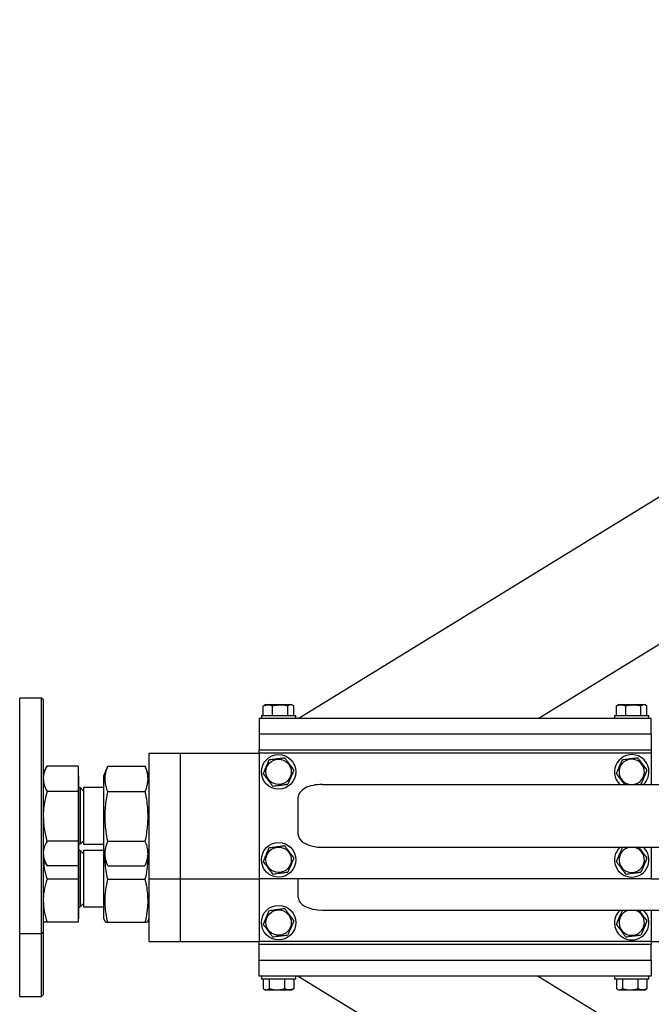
# Model space of a CAD drawing. Header units: millimetres. Extents: x 5 to 589, y 5 to 415.
# Tile 67 of 126: x 294 to 310, y 298 to 323. Entities that reach past the tile are written whole.
import ezdxf

# ---------------------------------------------------------------- set-up
doc = ezdxf.new("R2010")
doc.units = ezdxf.units.MM
doc.layers.add('TRAIT-FORT', color=4, linetype='Continuous', lineweight=25)

msp = doc.modelspace()

# ---------------------------------------------------------------- linework, layer by layer
at = {"layer": 'TRAIT-FORT', "color": 4, "linetype": 'Continuous', "lineweight": 25}
for p, q in [((300.975, 305.135), (329.975, 322.935)), ((307.092, 305.135), (325.273, 316.295)), ((294.435, 305.655), (293.875, 305.655)), ((293.875, 299.655), (293.875, 305.655)), ((294.475, 305.615), (294.435, 305.655)), ((294.435, 299.929), (294.435, 305.655)), ((294.475, 305.615), (294.475, 299.965)), ((300.152, 305.495), (300.105, 305.468)), ((300.152, 305.495), (300.798, 305.495)), ((300.845, 305.468), (300.798, 305.495)), ((309.152, 305.495), (309.105, 305.468)), ((309.152, 305.495), (309.798, 305.495)), ((309.845, 305.468), (309.798, 305.495)), ((300.085, 305.455), (300.106, 305.467)), ((300.085, 305.215), (300.085, 305.455)), ((300.322, 305.215), (300.322, 305.455)), ((300.711, 305.215), (300.711, 305.455)), ((300.864, 305.215), (300.864, 305.455)), ((309.085, 305.455), (309.106, 305.467)), ((309.085, 305.215), (309.085, 305.455)), ((309.322, 305.215), (309.322, 305.455)), ((309.711, 305.215), (309.711, 305.455)), ((309.864, 305.215), (309.864, 305.455)), ((309.975, 305.135), (299.975, 305.135)), ((299.975, 305.135), (299.975, 304.735)), ((300.035, 305.215), (300.035, 305.135)), ((300.035, 305.215), (300.915, 305.215)), ((300.915, 305.135), (300.915, 305.215)), ((309.035, 305.215), (309.035, 305.135)), ((309.035, 305.215), (309.915, 305.215)), ((309.915, 305.135), (309.915, 305.215)), ((309.975, 304.735), (309.975, 305.135)), ((309.975, 304.735), (299.975, 304.735)), ((299.975, 304.735), (299.975, 304.335)), ((309.975, 304.735), (309.975, 304.335)), ((297.175, 304.255), (297.975, 304.255)), ((297.175, 303.935), (297.175, 304.255)), ((297.975, 303.935), (297.975, 304.255)), ((297.975, 304.255), (299.975, 304.255)), ((299.975, 304.335), (309.975, 304.335)), ((299.975, 304.255), (299.975, 304.335)), ((299.975, 304.255), (299.975, 301.055)), ((309.975, 304.255), (299.975, 304.255)), ((309.975, 304.335), (309.975, 304.255)), ((309.975, 304.255), (309.975, 303.455)), ((294.568, 303.917), (294.475, 303.755)), ((294.569, 303.916), (294.573, 303.925)), ((295.367, 303.925), (294.573, 303.925)), ((295.367, 303.925), (295.367, 303.277)), ((296.117, 303.916), (296.015, 303.664)), ((296.12, 303.925), (296.117, 303.915)), ((296.12, 303.925), (297.069, 303.925)), ((297.073, 303.915), (297.069, 303.925)), ((297.175, 303.664), (297.073, 303.916)), ((297.175, 301.375), (297.175, 303.935)), ((297.975, 301.375), (297.975, 303.935)), ((295.375, 303.677), (295.367, 303.677)), ((295.375, 303.677), (295.375, 303.534)), ((295.375, 303.534), (295.375, 301.633)), ((296.015, 303.664), (296.015, 301.646)), ((295.367, 303.277), (294.573, 303.277)), ((295.367, 303.277), (295.367, 302.007)), ((295.501, 303.288), (295.415, 303.375)), ((295.415, 303.375), (295.415, 302.287)), ((296.015, 303.375), (295.501, 303.375)), ((295.501, 303.375), (295.501, 303.274)), ((295.501, 303.274), (295.501, 301.935)), ((296.12, 303.277), (297.069, 303.277)), ((301.586, 303.455), (329.615, 303.455)), ((300.975, 302.175), (300.975, 303.135)), ((295.415, 302.287), (295.415, 301.935)), ((295.367, 302.007), (294.573, 302.007)), ((295.367, 302.007), (295.367, 301.385)), ((295.415, 301.935), (295.501, 302.022)), ((296.12, 302.007), (297.069, 302.007)), ((295.501, 301.688), (295.415, 301.775)), ((295.415, 301.775), (295.415, 300.335)), ((295.501, 301.935), (296.015, 301.935)), ((296.015, 301.775), (295.501, 301.775)), ((295.501, 301.775), (295.501, 300.687)), ((301.586, 301.855), (329.615, 301.855)), ((309.238, 301.848), (309.293, 301.855)), ((309.975, 301.855), (309.975, 301.055)), ((294.475, 301.555), (294.568, 301.393)), ((295.367, 301.633), (295.375, 301.633)), ((295.375, 301.633), (295.375, 300.533)), ((296.015, 301.646), (296.117, 301.394)), ((296.015, 301.646), (296.015, 300.046)), ((297.073, 301.394), (297.175, 301.646)), ((295.367, 301.385), (294.573, 301.385)), ((295.367, 301.385), (295.367, 301.04)), ((296.12, 301.385), (297.069, 301.385)), ((297.175, 301.055), (297.175, 301.375)), ((297.975, 301.055), (297.975, 301.375)), ((295.367, 301.04), (294.573, 301.04)), ((295.367, 301.04), (295.367, 299.947)), ((296.12, 301.04), (297.069, 301.04)), ((297.175, 299.775), (297.175, 301.055)), ((297.175, 301.055), (297.975, 301.055)), ((297.975, 299.775), (297.975, 301.055)), ((297.975, 301.055), (299.975, 301.055)), ((299.975, 301.055), (299.975, 299.455)), ((309.975, 301.055), (299.975, 301.055)), ((300.975, 300.575), (300.975, 301.055)), ((309.975, 301.055), (329.975, 301.055)), ((295.375, 300.533), (295.375, 300.033)), ((295.501, 300.687), (295.501, 300.335)), ((295.415, 300.335), (295.501, 300.422)), ((295.501, 300.335), (296.015, 300.335)), ((301.586, 300.255), (329.615, 300.255)), ((309.238, 300.248), (309.293, 300.255)), ((309.975, 300.255), (309.975, 299.455)), ((294.475, 299.965), (294.475, 299.695)), ((295.367, 300.033), (295.375, 300.033)), ((296.015, 300.046), (296.052, 299.954)), ((297.138, 299.954), (297.175, 300.046)), ((294.435, 299.655), (294.435, 299.929)), ((295.367, 299.947), (294.573, 299.947)), ((296.12, 299.947), (297.069, 299.947)), ((297.175, 299.455), (297.175, 299.775)), ((297.975, 299.455), (297.975, 299.775)), ((293.875, 299.655), (294.435, 299.655)), ((293.875, 298.055), (293.875, 299.655)), ((294.435, 299.655), (294.475, 299.695)), ((294.435, 298.055), (294.435, 299.655)), ((294.475, 299.695), (294.475, 298.095)), ((297.175, 299.455), (297.975, 299.455)), ((297.975, 299.455), (299.975, 299.455)), ((309.975, 299.455), (299.975, 299.455)), ((299.975, 299.375), (299.975, 299.455)), ((299.975, 298.975), (299.975, 299.375)), ((309.975, 299.375), (299.975, 299.375)), ((309.975, 299.455), (329.975, 299.455)), ((309.975, 299.455), (309.975, 299.375)), ((309.975, 298.975), (309.975, 299.375)), ((299.975, 298.575), (299.975, 298.975)), ((309.975, 298.975), (299.975, 298.975)), ((309.975, 298.975), (309.975, 298.575)), ((309.975, 298.575), (299.975, 298.575)), ((300.035, 298.575), (300.035, 298.495)), ((300.645, 298.495), (300.035, 298.495)), ((300.085, 298.495), (300.085, 298.255)), ((300.238, 298.495), (300.238, 298.255)), ((300.628, 298.495), (300.628, 298.255)), ((300.915, 298.495), (300.645, 298.495)), ((300.864, 298.495), (300.864, 298.255)), ((300.915, 298.495), (300.915, 298.575)), ((300.975, 298.575), (324.631, 284.055)), ((307.092, 298.575), (327.689, 285.932)), ((309.035, 298.575), (309.035, 298.495)), ((309.645, 298.495), (309.035, 298.495)), ((309.085, 298.495), (309.085, 298.255)), ((309.238, 298.495), (309.238, 298.255)), ((309.628, 298.495), (309.628, 298.255)), ((309.915, 298.495), (309.645, 298.495)), ((309.864, 298.495), (309.864, 298.255)), ((309.915, 298.495), (309.915, 298.575)), ((300.105, 298.242), (300.152, 298.215)), ((300.435, 298.215), (300.152, 298.215)), ((300.798, 298.215), (300.435, 298.215)), ((300.798, 298.215), (300.845, 298.242)), ((300.864, 298.255), (300.844, 298.243)), ((309.105, 298.242), (309.152, 298.215)), ((309.435, 298.215), (309.152, 298.215)), ((309.798, 298.215), (309.435, 298.215)), ((309.798, 298.215), (309.845, 298.242)), ((309.864, 298.255), (309.844, 298.243)), ((293.875, 298.055), (294.435, 298.055)), ((294.435, 298.055), (294.475, 298.095))]:
    msp.add_line(p, q, dxfattribs=at)
for centre, radius in [((300.475, 303.775), 0.44), ((300.475, 303.775), 0.323), ((300.475, 301.535), 0.44), ((300.475, 301.535), 0.323), ((300.475, 299.935), 0.44), ((300.475, 299.935), 0.323)]:
    msp.add_circle(centre, radius, dxfattribs=at)
for centre, radius, start, end in [((309.475, 303.775), 0.44, 67.2765, 226.6582), ((309.475, 303.775), 0.323, 97.0938, 262.1849), ((309.475, 303.775), 0.323, 277.8151, 97.0938), ((309.475, 303.775), 0.44, 313.3418, 67.2765), ((295.415, 303.415), 0.04, 180, 270), ((295.415, 301.895), 0.04, 90, 180), ((295.415, 301.815), 0.04, 180, 270), ((309.475, 301.535), 0.44, 133.3418, 46.6582), ((309.475, 301.535), 0.323, 97.0938, 82.1849), ((295.415, 300.295), 0.04, 90, 180), ((309.475, 299.935), 0.44, 133.3418, 46.6582), ((309.475, 299.935), 0.323, 97.0938, 82.1849)]:
    msp.add_arc(centre, radius, start, end, dxfattribs=at)
for centre, start_param, end_param in [((301.586, 303.135), 1.570796, 3.141593), ((301.586, 302.175), 3.141593, 4.712389), ((301.586, 300.575), 3.141593, 4.712389)]:
    msp.add_ellipse(centre, major_axis=(0.612, 0), ratio=0.523113, start_param=start_param, end_param=end_param, dxfattribs=at)
for points, knots in [([(300.085, 305.455), (300.106, 305.464), (300.147, 305.481), (300.209, 305.488), (300.268, 305.478), (300.304, 305.463), (300.322, 305.455)], [0, 0, 0, 0, 0.264605, 0.534948, 0.765343, 1, 1, 1, 1]), ([(300.322, 305.455), (300.371, 305.467), (300.453, 305.487), (300.572, 305.485), (300.652, 305.471), (300.698, 305.458), (300.711, 305.455)], [0, 0, 0, 0, 0.385549, 0.637642, 0.896546, 1, 1, 1, 1]), ([(300.864, 305.455), (300.851, 305.464), (300.824, 305.481), (300.784, 305.488), (300.747, 305.478), (300.723, 305.463), (300.711, 305.455)], [0, 0, 0, 0, 0.264605, 0.534948, 0.765343, 1, 1, 1, 1]), ([(309.085, 305.455), (309.106, 305.464), (309.147, 305.481), (309.209, 305.488), (309.268, 305.478), (309.304, 305.463), (309.322, 305.455)], [0, 0, 0, 0, 0.264605, 0.534948, 0.765343, 1, 1, 1, 1]), ([(309.322, 305.455), (309.371, 305.467), (309.453, 305.487), (309.572, 305.485), (309.652, 305.471), (309.698, 305.458), (309.711, 305.455)], [0, 0, 0, 0, 0.385549, 0.637642, 0.896546, 1, 1, 1, 1]), ([(309.864, 305.455), (309.851, 305.464), (309.824, 305.481), (309.784, 305.488), (309.747, 305.478), (309.723, 305.463), (309.711, 305.455)], [0, 0, 0, 0, 0.264605, 0.534948, 0.765343, 1, 1, 1, 1]), ([(300.085, 303.726), (300.098, 303.758), (300.125, 303.821), (300.165, 303.915), (300.203, 304.005), (300.226, 304.06), (300.238, 304.088)], [0, 0, 0, 0, 0.264605, 0.534948, 0.765343, 1, 1, 1, 1]), ([(300.238, 304.088), (300.287, 304.094), (300.369, 304.104), (300.488, 304.119), (300.568, 304.129), (300.614, 304.135), (300.628, 304.137)], [0, 0, 0, 0, 0.385549, 0.637642, 0.896546, 1, 1, 1, 1]), ([(300.864, 303.823), (300.844, 303.851), (300.802, 303.906), (300.741, 303.987), (300.682, 304.065), (300.646, 304.113), (300.628, 304.137)], [0, 0, 0, 0, 0.264605, 0.534948, 0.765343, 1, 1, 1, 1]), ([(309.085, 303.726), (309.098, 303.758), (309.125, 303.821), (309.165, 303.915), (309.203, 304.005), (309.226, 304.06), (309.238, 304.088)], [0, 0, 0, 0, 0.264605, 0.534948, 0.765343, 1, 1, 1, 1]), ([(309.238, 304.088), (309.287, 304.094), (309.369, 304.104), (309.488, 304.119), (309.568, 304.129), (309.614, 304.135), (309.628, 304.137)], [0, 0, 0, 0, 0.385549, 0.637642, 0.896546, 1, 1, 1, 1]), ([(309.864, 303.823), (309.844, 303.851), (309.802, 303.906), (309.741, 303.987), (309.682, 304.065), (309.646, 304.113), (309.628, 304.137)], [0, 0, 0, 0, 0.264605, 0.534948, 0.765343, 1, 1, 1, 1]), ([(294.573, 303.925), (294.546, 303.872), (294.506, 303.793), (294.479, 303.684), (294.476, 303.629), (294.475, 303.601)], [0, 0, 0, 0, 0.495251, 0.746818, 1, 1, 1, 1]), ([(296.12, 303.277), (296.104, 303.32), (296.075, 303.402), (296.053, 303.522), (296.049, 303.629), (296.061, 303.729), (296.083, 303.825), (296.107, 303.891), (296.12, 303.925)], [0, 0, 0, 0, 0.202068, 0.3827, 0.555315, 0.692992, 0.838894, 1, 1, 1, 1]), ([(297.069, 303.925), (297.085, 303.882), (297.115, 303.8), (297.137, 303.679), (297.14, 303.572), (297.128, 303.473), (297.106, 303.377), (297.082, 303.311), (297.069, 303.277)], [0, 0, 0, 0, 0.202068, 0.3827, 0.555315, 0.692992, 0.838894, 1, 1, 1, 1]), ([(300.085, 303.726), (300.106, 303.699), (300.147, 303.644), (300.209, 303.563), (300.268, 303.485), (300.304, 303.437), (300.322, 303.413)], [0, 0, 0, 0, 0.264605, 0.534948, 0.765343, 1, 1, 1, 1]), ([(300.864, 303.823), (300.851, 303.792), (300.824, 303.729), (300.784, 303.635), (300.747, 303.545), (300.723, 303.49), (300.711, 303.462)], [0, 0, 0, 0, 0.2646049, 0.5349477, 0.7653431, 1, 1, 1, 1]), ([(309.085, 303.726), (309.106, 303.699), (309.147, 303.644), (309.209, 303.563), (309.257, 303.499), (309.283, 303.465), (309.29, 303.455)], [0, 0, 0, 0, 0.305751, 0.618131, 0.884353, 1, 1, 1, 1]), ([(309.864, 303.823), (309.851, 303.792), (309.824, 303.729), (309.784, 303.635), (309.747, 303.545), (309.723, 303.49), (309.711, 303.462)], [0, 0, 0, 0, 0.2646049, 0.5349477, 0.7653431, 1, 1, 1, 1]), ([(294.475, 303.601), (294.48, 303.547), (294.49, 303.437), (294.545, 303.33), (294.573, 303.277)], [0, 0, 0, 0, 0.494511, 1, 1, 1, 1]), ([(294.573, 303.277), (294.546, 303.174), (294.506, 303.018), (294.479, 302.804), (294.476, 302.696), (294.475, 302.642)], [0, 0, 0, 0, 0.495251, 0.746818, 1, 1, 1, 1]), ([(296.12, 302.007), (296.104, 302.091), (296.075, 302.252), (296.053, 302.488), (296.049, 302.698), (296.061, 302.892), (296.083, 303.08), (296.107, 303.209), (296.12, 303.277)], [0, 0, 0, 0, 0.202068, 0.3827, 0.555315, 0.692992, 0.838894, 1, 1, 1, 1]), ([(297.069, 303.277), (297.085, 303.192), (297.115, 303.031), (297.137, 302.795), (297.14, 302.586), (297.128, 302.391), (297.106, 302.203), (297.082, 302.074), (297.069, 302.007)], [0, 0, 0, 0, 0.2020684, 0.3826998, 0.5553146, 0.6929917, 0.8388942, 1, 1, 1, 1]), ([(300.322, 303.413), (300.371, 303.419), (300.453, 303.43), (300.572, 303.444), (300.652, 303.454), (300.698, 303.46), (300.711, 303.462)], [0, 0, 0, 0, 0.385549, 0.637642, 0.896546, 1, 1, 1, 1]), ([(309.656, 303.455), (309.662, 303.456), (309.68, 303.458), (309.698, 303.46), (309.711, 303.462)], [0, 0, 0, 0, 0.277734, 1, 1, 1, 1]), ([(294.475, 302.642), (294.48, 302.535), (294.49, 302.32), (294.545, 302.112), (294.573, 302.007)], [0, 0, 0, 0, 0.494511, 1, 1, 1, 1]), ([(294.573, 302.007), (294.546, 301.956), (294.506, 301.88), (294.479, 301.775), (294.476, 301.722), (294.475, 301.696)], [0, 0, 0, 0, 0.495251, 0.746818, 1, 1, 1, 1]), ([(296.117, 301.395), (296.102, 301.433), (296.074, 301.508), (296.053, 301.621), (296.049, 301.723), (296.061, 301.818), (296.083, 301.911), (296.107, 301.974), (296.12, 302.007)], [0, 0, 0, 0, 0.189409, 0.372906, 0.54826, 0.688121, 0.836338, 1, 1, 1, 1]), ([(297.069, 302.007), (297.085, 301.965), (297.115, 301.887), (297.137, 301.771), (297.14, 301.668), (297.128, 301.573), (297.107, 301.484), (297.084, 301.424), (297.073, 301.395)], [0, 0, 0, 0, 0.205279, 0.388781, 0.564138, 0.704003, 0.852224, 1, 1, 1, 1]), ([(300.085, 301.486), (300.098, 301.518), (300.125, 301.581), (300.165, 301.675), (300.203, 301.765), (300.226, 301.82), (300.238, 301.848)], [0, 0, 0, 0, 0.264605, 0.534948, 0.765343, 1, 1, 1, 1]), ([(300.238, 301.848), (300.287, 301.854), (300.369, 301.864), (300.488, 301.879), (300.568, 301.889), (300.614, 301.895), (300.628, 301.897)], [0, 0, 0, 0, 0.385549, 0.637642, 0.896546, 1, 1, 1, 1]), ([(300.864, 301.583), (300.844, 301.611), (300.802, 301.666), (300.741, 301.747), (300.682, 301.825), (300.646, 301.873), (300.628, 301.897)], [0, 0, 0, 0, 0.264605, 0.534948, 0.765343, 1, 1, 1, 1]), ([(309.085, 301.486), (309.098, 301.518), (309.125, 301.581), (309.165, 301.675), (309.203, 301.765), (309.226, 301.82), (309.238, 301.848)], [0, 0, 0, 0, 0.264605, 0.534948, 0.765343, 1, 1, 1, 1]), ([(309.864, 301.583), (309.844, 301.611), (309.802, 301.666), (309.741, 301.747), (309.692, 301.811), (309.667, 301.845), (309.659, 301.855)], [0, 0, 0, 0, 0.305751, 0.618131, 0.884353, 1, 1, 1, 1]), ([(294.475, 301.696), (294.48, 301.644), (294.49, 301.538), (294.545, 301.436), (294.573, 301.385)], [0, 0, 0, 0, 0.494511, 1, 1, 1, 1]), ([(294.479, 301.548), (294.483, 301.47), (294.493, 301.298), (294.545, 301.131), (294.573, 301.04)], [0, 0, 0, 0, 0.449406, 1, 1, 1, 1]), ([(296.12, 301.04), (296.105, 301.114), (296.076, 301.254), (296.055, 301.424), (296.054, 301.52), (296.054, 301.548)], [0, 0, 0, 0, 0.439712, 0.832777, 1, 1, 1, 1]), ([(297.137, 301.552), (297.137, 301.545), (297.138, 301.487), (297.127, 301.375), (297.106, 301.211), (297.082, 301.098), (297.069, 301.04)], [0, 0, 0, 0, 0.039147, 0.336632, 0.651891, 1, 1, 1, 1]), ([(300.085, 301.486), (300.106, 301.459), (300.147, 301.404), (300.209, 301.323), (300.268, 301.245), (300.304, 301.197), (300.322, 301.173)], [0, 0, 0, 0, 0.264605, 0.534948, 0.765343, 1, 1, 1, 1]), ([(300.864, 301.583), (300.851, 301.552), (300.824, 301.489), (300.784, 301.395), (300.747, 301.305), (300.723, 301.25), (300.711, 301.222)], [0, 0, 0, 0, 0.2646049, 0.5349477, 0.7653431, 1, 1, 1, 1]), ([(309.085, 301.486), (309.106, 301.459), (309.147, 301.404), (309.209, 301.323), (309.268, 301.245), (309.304, 301.197), (309.322, 301.173)], [0, 0, 0, 0, 0.264605, 0.534948, 0.765343, 1, 1, 1, 1]), ([(309.864, 301.583), (309.851, 301.552), (309.824, 301.489), (309.784, 301.395), (309.747, 301.305), (309.723, 301.25), (309.711, 301.222)], [0, 0, 0, 0, 0.2646049, 0.5349477, 0.7653431, 1, 1, 1, 1]), ([(300.322, 301.173), (300.371, 301.179), (300.453, 301.19), (300.572, 301.204), (300.652, 301.214), (300.698, 301.22), (300.711, 301.222)], [0, 0, 0, 0, 0.385549, 0.637642, 0.896546, 1, 1, 1, 1]), ([(309.322, 301.173), (309.371, 301.179), (309.453, 301.19), (309.572, 301.204), (309.652, 301.214), (309.698, 301.22), (309.711, 301.222)], [0, 0, 0, 0, 0.385549, 0.637642, 0.896546, 1, 1, 1, 1]), ([(294.573, 301.04), (294.546, 300.951), (294.506, 300.817), (294.479, 300.634), (294.476, 300.54), (294.475, 300.493)], [0, 0, 0, 0, 0.495251, 0.746818, 1, 1, 1, 1]), ([(296.12, 299.947), (296.104, 300.02), (296.075, 300.158), (296.053, 300.361), (296.049, 300.542), (296.061, 300.709), (296.083, 300.871), (296.107, 300.982), (296.12, 301.04)], [0, 0, 0, 0, 0.202068, 0.3827, 0.555315, 0.692992, 0.838894, 1, 1, 1, 1]), ([(297.069, 301.04), (297.085, 300.967), (297.115, 300.829), (297.137, 300.626), (297.14, 300.445), (297.128, 300.278), (297.106, 300.116), (297.082, 300.005), (297.069, 299.947)], [0, 0, 0, 0, 0.202068, 0.3827, 0.555315, 0.692992, 0.838894, 1, 1, 1, 1]), ([(294.475, 300.493), (294.48, 300.402), (294.49, 300.217), (294.545, 300.038), (294.573, 299.947)], [0, 0, 0, 0, 0.494511, 1, 1, 1, 1]), ([(300.085, 299.886), (300.098, 299.918), (300.125, 299.981), (300.165, 300.075), (300.203, 300.165), (300.226, 300.22), (300.238, 300.248)], [0, 0, 0, 0, 0.264605, 0.534948, 0.765343, 1, 1, 1, 1]), ([(300.238, 300.248), (300.287, 300.254), (300.369, 300.264), (300.488, 300.279), (300.568, 300.289), (300.614, 300.295), (300.628, 300.297)], [0, 0, 0, 0, 0.385549, 0.637642, 0.896546, 1, 1, 1, 1]), ([(300.864, 299.983), (300.844, 300.011), (300.802, 300.066), (300.741, 300.147), (300.682, 300.225), (300.646, 300.273), (300.628, 300.297)], [0, 0, 0, 0, 0.264605, 0.534948, 0.765343, 1, 1, 1, 1]), ([(309.085, 299.886), (309.098, 299.918), (309.125, 299.981), (309.165, 300.075), (309.203, 300.165), (309.226, 300.22), (309.238, 300.248)], [0, 0, 0, 0, 0.264605, 0.534948, 0.765343, 1, 1, 1, 1]), ([(309.864, 299.983), (309.844, 300.011), (309.802, 300.066), (309.741, 300.147), (309.692, 300.211), (309.667, 300.245), (309.659, 300.255)], [0, 0, 0, 0, 0.305751, 0.618131, 0.884353, 1, 1, 1, 1]), ([(300.864, 299.983), (300.851, 299.952), (300.824, 299.889), (300.784, 299.795), (300.747, 299.705), (300.723, 299.65), (300.711, 299.622)], [0, 0, 0, 0, 0.2646049, 0.5349477, 0.7653431, 1, 1, 1, 1]), ([(309.864, 299.983), (309.851, 299.952), (309.824, 299.889), (309.784, 299.795), (309.747, 299.705), (309.723, 299.65), (309.711, 299.622)], [0, 0, 0, 0, 0.2646049, 0.5349477, 0.7653431, 1, 1, 1, 1]), ([(294.573, 299.947), (294.546, 299.949), (294.506, 299.95), (294.479, 299.953), (294.476, 299.954), (294.475, 299.955)], [0, 0, 0, 0, 0.495251, 0.746818, 1, 1, 1, 1]), ([(296.053, 299.955), (296.053, 299.955), (296.051, 299.954), (296.062, 299.952), (296.083, 299.95), (296.107, 299.948), (296.12, 299.947)], [0, 0, 0, 0, 0.091747, 0.372947, 0.670947, 1, 1, 1, 1]), ([(297.069, 299.947), (297.085, 299.948), (297.114, 299.95), (297.136, 299.953), (297.136, 299.954), (297.136, 299.955)], [0, 0, 0, 0, 0.412744, 0.781701, 1, 1, 1, 1]), ([(300.085, 299.886), (300.106, 299.859), (300.147, 299.804), (300.209, 299.723), (300.268, 299.645), (300.304, 299.597), (300.322, 299.573)], [0, 0, 0, 0, 0.264605, 0.534948, 0.765343, 1, 1, 1, 1]), ([(309.085, 299.886), (309.106, 299.859), (309.147, 299.804), (309.209, 299.723), (309.268, 299.645), (309.304, 299.597), (309.322, 299.573)], [0, 0, 0, 0, 0.264605, 0.534948, 0.765343, 1, 1, 1, 1]), ([(300.322, 299.573), (300.371, 299.579), (300.453, 299.59), (300.572, 299.604), (300.652, 299.614), (300.698, 299.62), (300.711, 299.622)], [0, 0, 0, 0, 0.385549, 0.637642, 0.896546, 1, 1, 1, 1]), ([(309.322, 299.573), (309.371, 299.579), (309.453, 299.59), (309.572, 299.604), (309.652, 299.614), (309.698, 299.62), (309.711, 299.622)], [0, 0, 0, 0, 0.385549, 0.637642, 0.896546, 1, 1, 1, 1]), ([(300.085, 298.255), (300.098, 298.246), (300.125, 298.229), (300.165, 298.222), (300.203, 298.232), (300.226, 298.247), (300.238, 298.255)], [0, 0, 0, 0, 0.264605, 0.534948, 0.765343, 1, 1, 1, 1]), ([(300.238, 298.255), (300.287, 298.243), (300.369, 298.223), (300.488, 298.225), (300.568, 298.239), (300.614, 298.251), (300.628, 298.255)], [0, 0, 0, 0, 0.385549, 0.637642, 0.896546, 1, 1, 1, 1]), ([(300.864, 298.255), (300.844, 298.246), (300.802, 298.229), (300.741, 298.222), (300.682, 298.232), (300.646, 298.247), (300.628, 298.255)], [0, 0, 0, 0, 0.264605, 0.534948, 0.765343, 1, 1, 1, 1]), ([(309.085, 298.255), (309.098, 298.246), (309.125, 298.229), (309.165, 298.222), (309.203, 298.232), (309.226, 298.247), (309.238, 298.255)], [0, 0, 0, 0, 0.264605, 0.534948, 0.765343, 1, 1, 1, 1]), ([(309.238, 298.255), (309.287, 298.243), (309.369, 298.223), (309.488, 298.225), (309.568, 298.239), (309.614, 298.251), (309.628, 298.255)], [0, 0, 0, 0, 0.385549, 0.637642, 0.896546, 1, 1, 1, 1]), ([(309.864, 298.255), (309.844, 298.246), (309.802, 298.229), (309.741, 298.222), (309.682, 298.232), (309.646, 298.247), (309.628, 298.255)], [0, 0, 0, 0, 0.264605, 0.534948, 0.765343, 1, 1, 1, 1])]:
    msp.add_open_spline(points, degree=3, knots=knots, dxfattribs=at)

doc.saveas('drawing.dxf')
